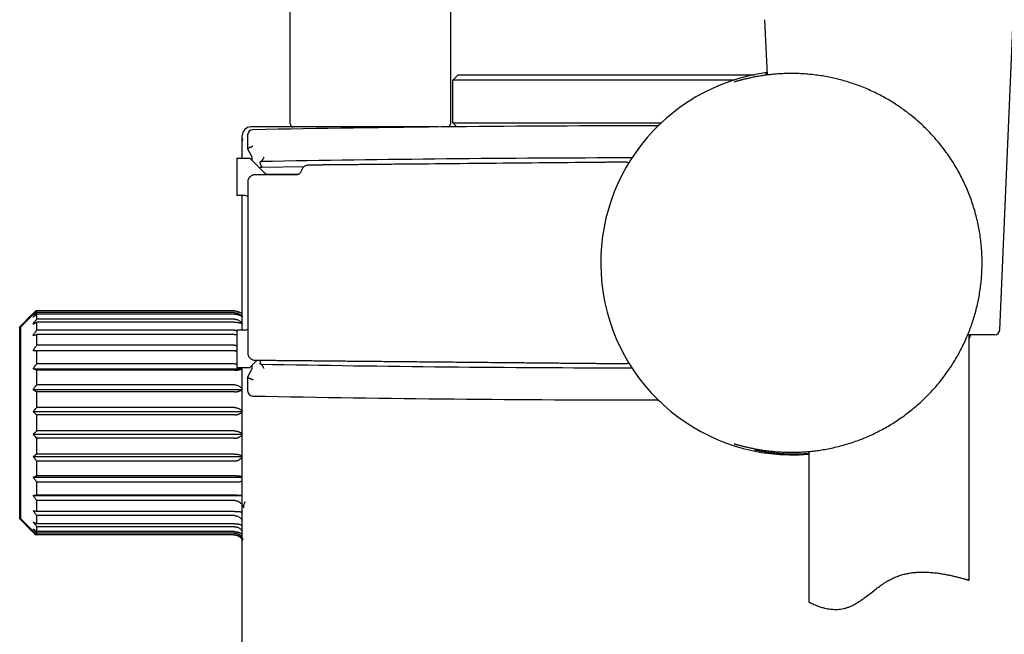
# Model space of a CAD drawing. Header units: millimetres. Extents: x 8 to 1894, y 12 to 2723.
# Tile 106 of 152: x 1364 to 1456, y 1581 to 1638. Entities that reach past the tile are written whole.
import ezdxf

# ---------------------------------------------------------------- set-up
doc = ezdxf.new("R2010")
doc.units = ezdxf.units.MM

msp = doc.modelspace()

# ---------------------------------------------------------------- linework, layer by layer
at = {"color": 7, "linetype": 'Continuous', "lineweight": 30}
for p, q in [((1389.248, 1628.418), (1389.248, 2080.259)), ((1404.248, 2080.259), (1404.248, 1628.418)), ((1433.637, 1638.154), (1433.861, 1632.975)), ((1455.635, 1609.154), (1456.892, 1638.154)), ((1404.964, 1633.008), (1404.464, 1632.508)), ((1424.764, 1632.508), (1404.464, 1632.508)), ((1404.464, 1628.508), (1404.464, 1632.508)), ((1404.964, 1633.008), (1424.764, 1633.008)), ((1424.764, 1633.008), (1432.683, 1633.008)), ((1430.771, 1632.508), (1424.764, 1632.508)), ((1389.487, 1628.125), (1385.564, 1628.125)), ((1391.885, 1628.118), (1389.548, 1628.118)), ((1401.009, 1628.118), (1391.885, 1628.118)), ((1403.05, 1628.118), (1401.009, 1628.118)), ((1404.464, 1628.508), (1404.837, 1628.136)), ((1404.464, 1628.508), (1423.976, 1628.508)), ((1384.764, 1626.715), (1384.764, 1627.325)), ((1385.268, 1627.366), (1385.268, 1626.113)), ((1384.764, 1625.206), (1384.764, 1626.715)), ((1385.679, 1625.293), (1385.268, 1626.113)), ((1384.263, 1625.206), (1384.263, 1621.706)), ((1384.263, 1625.206), (1385.463, 1625.206)), ((1385.463, 1625.206), (1386.817, 1623.853)), ((1385.464, 1625.206), (1385.463, 1625.206)), ((1385.464, 1625.206), (1385.464, 1625.206)), ((1385.464, 1625.206), (1385.464, 1625.206)), ((1385.464, 1625.206), (1386.818, 1623.853)), ((1386.639, 1624.336), (1386.465, 1624.333)), ((1386.516, 1624.879), (1386.503, 1624.879)), ((1390.534, 1624.4), (1386.639, 1624.336)), ((1387.171, 1623.706), (1390.035, 1623.706)), ((1384.963, 1621.706), (1384.263, 1621.706)), ((1384.764, 1609.106), (1384.764, 1621.706)), ((1365.089, 1610.563), (1363.939, 1609.413)), ((1365.188, 1610.563), (1364.038, 1609.413)), ((1365.439, 1610.817), (1365.439, 1610.908)), ((1365.538, 1610.908), (1365.439, 1610.908)), ((1365.538, 1610.751), (1365.538, 1610.908)), ((1384.038, 1610.908), (1365.538, 1610.908)), ((1384.038, 1610.751), (1365.538, 1610.751)), ((1365.538, 1610.143), (1365.538, 1610.607)), ((1384.038, 1610.607), (1365.538, 1610.607)), ((1384.038, 1610.143), (1365.538, 1610.143)), ((1365.538, 1609.11), (1365.538, 1609.862)), ((1384.038, 1609.862), (1365.538, 1609.862)), ((1363.939, 1600.436), (1363.939, 1609.413)), ((1364.038, 1600.436), (1364.038, 1609.413)), ((1384.038, 1609.11), (1365.538, 1609.11)), ((1365.538, 1607.699), (1365.538, 1608.705)), ((1384.038, 1608.705), (1365.538, 1608.705)), ((1384.263, 1609.106), (1384.263, 1605.606)), ((1384.963, 1609.106), (1384.263, 1609.106)), ((1455.136, 1608.675), (1452.65, 1608.675)), ((1452.764, 1585.726), (1452.764, 1608.675)), ((1452.844, 1608.675), (1452.764, 1608.473)), ((1384.038, 1607.699), (1365.538, 1607.699)), ((1365.188, 1607.213), (1384.263, 1607.213)), ((1365.538, 1605.97), (1365.538, 1607.187)), ((1384.038, 1607.187), (1365.538, 1607.187)), ((1384.039, 1605.97), (1365.538, 1605.97)), ((1385.463, 1605.606), (1386.165, 1606.308)), ((1385.464, 1605.606), (1386.166, 1606.308)), ((1386.503, 1605.934), (1386.516, 1605.934)), ((1365.188, 1605.5), (1384.764, 1605.5)), ((1365.538, 1603.999), (1365.538, 1605.374)), ((1384.051, 1605.374), (1365.538, 1605.374)), ((1384.263, 1605.606), (1385.463, 1605.606)), ((1384.721, 1605.606), (1384.764, 1605.551)), ((1384.764, 1602.823), (1384.764, 1605.606)), ((1385.268, 1604.7), (1385.679, 1605.52)), ((1385.464, 1605.606), (1385.463, 1605.606)), ((1385.464, 1605.606), (1385.464, 1605.606)), ((1385.464, 1605.606), (1385.464, 1605.606)), ((1384.04, 1603.999), (1365.538, 1603.999)), ((1385.268, 1604.699), (1385.268, 1603.447)), ((1365.188, 1603.566), (1384.764, 1603.566)), ((1365.538, 1601.873), (1365.538, 1603.344)), ((1384.038, 1603.344), (1365.538, 1603.344)), ((1384.755, 1603.625), (1384.764, 1603.612)), ((1384.764, 1600.173), (1384.764, 1602.823)), ((1365.188, 1601.495), (1384.764, 1601.495)), ((1384.038, 1601.873), (1365.538, 1601.873)), ((1384.038, 1601.188), (1365.538, 1601.188)), ((1365.538, 1599.684), (1365.538, 1601.188)), ((1363.939, 1591.458), (1363.939, 1600.436)), ((1364.038, 1591.458), (1364.038, 1600.436)), ((1365.188, 1599.377), (1384.798, 1599.377)), ((1384.038, 1599.684), (1365.538, 1599.684)), ((1365.538, 1597.527), (1365.538, 1598.999)), ((1384.038, 1598.999), (1365.538, 1598.999)), ((1384.038, 1597.527), (1365.538, 1597.527)), ((1437.764, 1597.765), (1437.764, 1583.69)), ((1365.188, 1597.306), (1384.798, 1597.306)), ((1365.538, 1595.498), (1365.538, 1596.873)), ((1384.041, 1596.873), (1365.538, 1596.873)), ((1365.188, 1595.372), (1384.764, 1595.372)), ((1384.182, 1595.498), (1365.538, 1595.498)), ((1365.538, 1593.685), (1365.538, 1594.902)), ((1384.379, 1594.902), (1365.538, 1594.902)), ((1365.188, 1593.659), (1384.764, 1593.659)), ((1384.255, 1593.685), (1365.538, 1593.685)), ((1365.538, 1592.166), (1365.538, 1593.173)), ((1384.063, 1593.173), (1365.538, 1593.173)), ((1384.038, 1592.166), (1365.538, 1592.166)), ((1384.904, 1592.502), (1384.904, 1592.564)), ((1363.939, 1591.458), (1365.089, 1590.308)), ((1364.038, 1591.458), (1365.188, 1590.308)), ((1365.538, 1591.01), (1365.538, 1591.762)), ((1384.038, 1591.762), (1365.538, 1591.762)), ((1384.038, 1591.01), (1365.538, 1591.01)), ((1365.538, 1590.265), (1365.538, 1590.729)), ((1384.038, 1590.729), (1365.538, 1590.729)), ((1384.038, 1590.265), (1365.538, 1590.265)), ((1365.538, 1589.964), (1365.538, 1590.121)), ((1384.038, 1590.121), (1365.538, 1590.121)), ((1365.439, 1589.964), (1365.439, 1590.055)), ((1365.538, 1589.964), (1365.439, 1589.964)), ((1384.038, 1589.964), (1365.538, 1589.964))]:
    msp.add_line(p, q, dxfattribs=at)
at = {"color": 7, "linetype": 'Continuous', "lineweight": 30, "flags": 128}
for points in [[(1386.629, 1624.351), (1386.571, 1624.45), (1386.522, 1624.538), (1386.484, 1624.616), (1386.456, 1624.685), (1386.439, 1624.742), (1386.431, 1624.79), (1386.434, 1624.828), (1386.446, 1624.855), (1386.469, 1624.872), (1386.503, 1624.879)], [(1452.764, 1608.309), (1452.894, 1608.619), (1452.917, 1608.675)], [(1386.503, 1605.934), (1386.469, 1605.941), (1386.446, 1605.958), (1386.434, 1605.985), (1386.431, 1606.023), (1386.439, 1606.07), (1386.456, 1606.128), (1386.484, 1606.196), (1386.522, 1606.275), (1386.536, 1606.301)]]:
    msp.add_lwpolyline(points, dxfattribs=at)
at = {"color": 7, "linetype": 'Continuous', "lineweight": 30}
for centre, radius, start, end in [((1436.264, 1615.406), 17.962, 97.71804, 274.79242), ((1385.564, 1627.325), 0.8, 90, 180), ((1385.768, 1627.366), 0.5, 91.08075, 180.00105), ((1424.354, -420.271), 2048.5, 90.027262, 91.079562), ((1389.548, 1628.418), 0.3, 180, 270), ((1403.948, 1628.418), 0.3, 284.76595, 0), ((1424.354, -420.271), 2045.5, 90.0877, 91.059936), ((1387.171, 1624.206), 0.5, 225, 270), ((1387.171, 1624.206), 0.5, 225, 270), ((1384.963, 1621.206), 0.5, 51.62623, 90), ((1384.963, 1609.606), 0.5, 270, 308.88689), ((1455.136, 1609.175), 0.5, 270, 357.51874), ((1424.354, 3651.084), 2045.5, 268.940064, 269.9123), ((1385.768, 1603.447), 0.5, 179.99904, 268.91916), ((1424.354, 3651.084), 2048.5, 268.920438, 269.972738)]:
    msp.add_arc(centre, radius, start, end, dxfattribs=at)
for centre, major_axis, start_param, end_param in [((1385.673, 1623.891), (0.006, 1.402), 5.608947, 6.268147), ((1385.673, 1606.922), (-0.006, 1.402), 3.156631, 3.815831)]:
    msp.add_ellipse(centre, major_axis=major_axis, ratio=0.007618, start_param=start_param, end_param=end_param, dxfattribs=at)
for points, knots in [([(1433.038, 1632.852), (1432.984, 1632.843), (1432.853, 1632.821), (1432.656, 1632.784), (1432.446, 1632.742), (1432.247, 1632.7), (1432.059, 1632.658), (1431.883, 1632.617), (1431.719, 1632.578), (1431.568, 1632.54), (1431.431, 1632.505), (1431.307, 1632.473), (1431.197, 1632.444), (1431.098, 1632.417), (1431.011, 1632.393), (1430.935, 1632.373), (1430.877, 1632.357), (1430.834, 1632.346), (1430.807, 1632.339), (1430.792, 1632.336), (1430.791, 1632.335), (1430.79, 1632.335)], [0, 0, 0, 0, 0.041448, 0.101444, 0.161518, 0.221549, 0.281416, 0.340996, 0.400156, 0.458744, 0.516589, 0.573485, 0.629189, 0.684619, 0.741384, 0.797233, 0.851495, 0.896848, 0.937641, 0.97292, 1, 1, 1, 1]), ([(1435.088, 1597.723), (1435.23, 1597.716), (1435.515, 1597.701), (1435.963, 1597.691), (1436.426, 1597.692), (1436.906, 1597.705), (1437.4, 1597.733), (1437.908, 1597.775), (1438.429, 1597.833), (1438.987, 1597.913), (1439.583, 1598.017), (1440.212, 1598.151), (1440.85, 1598.311), (1441.494, 1598.498), (1442.141, 1598.713), (1442.767, 1598.948), (1443.368, 1599.2), (1443.945, 1599.465), (1444.516, 1599.753), (1445.079, 1600.063), (1445.633, 1600.394), (1446.172, 1600.744), (1446.698, 1601.113), (1447.209, 1601.499), (1447.706, 1601.904), (1448.189, 1602.327), (1448.656, 1602.768), (1449.108, 1603.226), (1449.543, 1603.7), (1449.959, 1604.187), (1450.356, 1604.687), (1450.732, 1605.198), (1451.091, 1605.724), (1451.432, 1606.264), (1451.755, 1606.819), (1452.058, 1607.387), (1452.342, 1607.97), (1452.6, 1608.55), (1452.832, 1609.129), (1453.041, 1609.706), (1453.23, 1610.292), (1453.4, 1610.89), (1453.55, 1611.499), (1453.68, 1612.119), (1453.787, 1612.747), (1453.872, 1613.376), (1453.934, 1614.009), (1453.973, 1614.642), (1453.989, 1615.28), (1453.982, 1615.922), (1453.951, 1616.567), (1453.897, 1617.215), (1453.818, 1617.861), (1453.714, 1618.51), (1453.584, 1619.164), (1453.429, 1619.816), (1453.248, 1620.464), (1453.043, 1621.104), (1452.812, 1621.74), (1452.556, 1622.367), (1452.276, 1622.985), (1451.973, 1623.591), (1451.648, 1624.183), (1451.302, 1624.762), (1450.931, 1625.33), (1450.537, 1625.886), (1450.117, 1626.432), (1449.674, 1626.965), (1449.206, 1627.484), (1448.748, 1627.955), (1448.233, 1628.447), (1447.657, 1628.954), (1447.05, 1629.438), (1446.498, 1629.843), (1446.01, 1630.176), (1445.507, 1630.495), (1444.975, 1630.809), (1444.412, 1631.114), (1443.82, 1631.408), (1443.215, 1631.68), (1442.597, 1631.931), (1441.97, 1632.159), (1441.345, 1632.36), (1440.724, 1632.535), (1440.11, 1632.685), (1439.495, 1632.812), (1438.882, 1632.917), (1438.273, 1632.999), (1437.69, 1633.058), (1437.133, 1633.097), (1436.604, 1633.118), (1436.087, 1633.123), (1435.584, 1633.114), (1435.096, 1633.092), (1434.619, 1633.058), (1434.156, 1633.013), (1433.71, 1632.957), (1433.331, 1632.902), (1433.114, 1632.865), (1433.027, 1632.85)], [0, 0, 0, 0, 0.008821, 0.017753, 0.02669, 0.035623, 0.044735, 0.053853, 0.062966, 0.072207, 0.082859, 0.093519, 0.104171, 0.115073, 0.125984, 0.136887, 0.146892, 0.156904, 0.16691, 0.177086, 0.187267, 0.197443, 0.207545, 0.217756, 0.227972, 0.238184, 0.248553, 0.258926, 0.269295, 0.279765, 0.290094, 0.300456, 0.310817, 0.321281, 0.331745, 0.342313, 0.35288, 0.363481, 0.373355, 0.383311, 0.393271, 0.403227, 0.413324, 0.423425, 0.433521, 0.443724, 0.453627, 0.463665, 0.473709, 0.483747, 0.493996, 0.504252, 0.514502, 0.524896, 0.535601, 0.546359, 0.557118, 0.568029, 0.57894, 0.589997, 0.601054, 0.612152, 0.623155, 0.634196, 0.645237, 0.656403, 0.66757, 0.678869, 0.690168, 0.701514, 0.710665, 0.724507, 0.738349, 0.747706, 0.757067, 0.766424, 0.775876, 0.786277, 0.796684, 0.807084, 0.817691, 0.828305, 0.838911, 0.849256, 0.859609, 0.869953, 0.880528, 0.891112, 0.901687, 0.911509, 0.921339, 0.931162, 0.94116, 0.951164, 0.961162, 0.971727, 0.982298, 0.992863, 1, 1, 1, 1]), ([(1433.718, 1633.102), (1433.722, 1633.103), (1433.765, 1633.11), (1433.812, 1633.116), (1433.855, 1633.122)], [0, 0, 0, 0, 0.092658, 1, 1, 1, 1]), ([(1423.38, 1628.229), (1423.43, 1628.232), (1423.531, 1628.237), (1423.676, 1628.283), (1423.791, 1628.337), (1423.849, 1628.384), (1423.868, 1628.4)], [0, 0, 0, 0, 0.286739, 0.572287, 0.858239, 1, 1, 1, 1]), ([(1384.764, 1626.715), (1384.766, 1626.747), (1384.768, 1626.81), (1384.788, 1626.922), (1384.818, 1626.996), (1384.837, 1627.043)], [0, 0, 0, 0, 0.290537, 0.562225, 1, 1, 1, 1]), ([(1385.268, 1626.113), (1385.27, 1626.115), (1385.272, 1626.117), (1385.289, 1626.126), (1385.312, 1626.137), (1385.341, 1626.151), (1385.373, 1626.166), (1385.396, 1626.176), (1385.418, 1626.186), (1385.44, 1626.195), (1385.463, 1626.205), (1385.489, 1626.217), (1385.517, 1626.229), (1385.548, 1626.242), (1385.595, 1626.262), (1385.652, 1626.286), (1385.71, 1626.31), (1385.744, 1626.324), (1385.761, 1626.332), (1385.766, 1626.334), (1385.768, 1626.334)], [0, 0, 0, 0, 0.123082, 0.186098, 0.249693, 0.369662, 0.411998, 0.455383, 0.499747, 0.534401, 0.571999, 0.612466, 0.655696, 0.701554, 0.749871, 0.856746, 0.932652, 0.979828, 0.993216, 1, 1, 1, 1]), ([(1385.268, 1626.113), (1385.268, 1626.113), (1385.268, 1626.113), (1385.268, 1626.113), (1385.268, 1626.113)], [0, 0, 0, 0, 0.56, 1, 1, 1, 1]), ([(1386.516, 1624.879), (1386.524, 1624.881), (1386.54, 1624.885), (1386.57, 1624.912), (1386.603, 1624.954), (1386.638, 1625.007), (1386.678, 1625.071), (1386.713, 1625.131), (1386.744, 1625.186), (1386.773, 1625.237), (1386.795, 1625.275), (1386.807, 1625.296)], [0, 0, 0, 0, 0.122938, 0.246984, 0.372412, 0.499487, 0.617824, 0.749375, 0.814465, 0.898009, 1, 1, 1, 1]), ([(1420.917, 1624.738), (1420.898, 1624.749), (1420.842, 1624.781), (1420.739, 1624.813), (1420.602, 1624.832), (1420.451, 1624.826), (1420.279, 1624.826), (1420.042, 1624.823), (1419.732, 1624.82), (1419.359, 1624.817), (1418.96, 1624.813), (1418.541, 1624.809), (1418.085, 1624.805), (1417.59, 1624.8), (1417.059, 1624.795), (1416.49, 1624.79), (1412.518, 1624.752), (1407.16, 1624.702), (1401.755, 1624.651), (1399.683, 1624.632), (1398.939, 1624.625), (1398.199, 1624.618), (1397.473, 1624.611), (1396.761, 1624.604), (1396.072, 1624.598), (1395.41, 1624.592), (1394.788, 1624.586), (1394.206, 1624.58), (1393.665, 1624.575), (1393.172, 1624.571), (1392.727, 1624.566), (1392.328, 1624.563), (1391.965, 1624.559), (1391.638, 1624.556), (1391.382, 1624.554), (1391.191, 1624.552), (1391.05, 1624.55), (1390.907, 1624.552), (1390.754, 1624.524), (1390.626, 1624.467), (1390.529, 1624.398), (1390.455, 1624.33), (1390.384, 1624.241), (1390.319, 1624.124), (1390.287, 1623.98), (1390.215, 1623.847), (1390.117, 1623.75), (1390.011, 1623.687), (1389.904, 1623.652), (1389.79, 1623.645), (1389.665, 1623.647), (1389.486, 1623.646), (1389.241, 1623.647), (1388.935, 1623.646), (1388.596, 1623.646), (1388.227, 1623.646), (1387.817, 1623.646), (1387.404, 1623.646), (1387.012, 1623.646), (1386.669, 1623.646), (1386.364, 1623.647), (1386.134, 1623.645), (1385.97, 1623.648), (1385.862, 1623.642), (1385.767, 1623.62), (1385.676, 1623.586), (1385.595, 1623.542), (1385.525, 1623.491), (1385.469, 1623.439), (1385.428, 1623.393), (1385.397, 1623.351), (1385.376, 1623.318), (1385.357, 1623.287), (1385.34, 1623.254), (1385.308, 1623.18), (1385.273, 1623.057), (1385.274, 1622.879), (1385.273, 1622.692), (1385.274, 1622.45), (1385.273, 1622.15), (1385.273, 1621.757), (1385.273, 1621.304), (1385.273, 1620.787), (1385.273, 1620.211), (1385.273, 1619.575), (1385.273, 1618.878), (1385.273, 1618.131), (1385.273, 1617.336), (1385.273, 1616.542), (1385.273, 1615.756), (1385.273, 1615.001), (1385.273, 1614.252), (1385.273, 1613.528), (1385.273, 1612.831), (1385.273, 1612.125), (1385.273, 1611.413), (1385.273, 1610.699), (1385.273, 1610.024), (1385.273, 1609.403), (1385.273, 1608.835), (1385.273, 1608.318), (1385.274, 1607.869), (1385.273, 1607.488), (1385.274, 1607.22), (1385.272, 1607.023), (1385.278, 1606.89), (1385.309, 1606.772), (1385.355, 1606.67), (1385.41, 1606.584), (1385.47, 1606.515), (1385.531, 1606.46), (1385.603, 1606.409), (1385.681, 1606.368), (1385.787, 1606.33), (1385.922, 1606.305), (1386.105, 1606.31), (1386.339, 1606.306), (1386.627, 1606.304), (1386.972, 1606.3), (1387.367, 1606.297), (1387.811, 1606.293), (1388.304, 1606.288), (1388.835, 1606.283), (1389.401, 1606.278), (1390.001, 1606.272), (1390.638, 1606.266), (1391.298, 1606.26), (1392.324, 1606.25), (1393.723, 1606.237), (1395.507, 1606.22), (1397.335, 1606.203), (1399.206, 1606.186), (1401.109, 1606.168), (1403.043, 1606.149), (1405.008, 1606.131), (1407.014, 1606.112), (1408.618, 1606.097), (1409.806, 1606.086), (1410.567, 1606.079), (1411.334, 1606.072), (1412.106, 1606.064), (1412.878, 1606.057), (1413.636, 1606.05), (1414.389, 1606.043), (1415.124, 1606.036), (1415.838, 1606.029), (1416.507, 1606.023), (1417.131, 1606.017), (1417.7, 1606.012), (1418.215, 1606.007), (1418.68, 1606.003), (1419.103, 1605.999), (1419.486, 1605.995), (1419.828, 1605.992), (1420.109, 1605.989), (1420.334, 1605.987), (1420.51, 1605.985), (1420.662, 1605.984), (1420.788, 1606.014), (1420.872, 1606.046), (1420.911, 1606.07), (1420.921, 1606.076)], [0, 0, 0, 0, 0.000725, 0.002179, 0.003647, 0.005362, 0.007312, 0.009491, 0.013378, 0.017832, 0.022144, 0.026881, 0.032042, 0.037627, 0.043636, 0.050069, 0.056897, 0.178309, 0.231756, 0.240157, 0.248558, 0.256959, 0.265257, 0.273166, 0.281111, 0.288599, 0.29563, 0.302203, 0.30832, 0.31398, 0.318898, 0.323409, 0.327515, 0.331214, 0.334507, 0.336174, 0.337713, 0.339282, 0.34102, 0.342944, 0.34396, 0.345048, 0.346331, 0.347825, 0.34955, 0.351299, 0.352845, 0.354185, 0.355441, 0.356635, 0.358037, 0.359673, 0.362713, 0.366328, 0.370041, 0.374211, 0.37884, 0.383927, 0.388241, 0.392119, 0.395562, 0.398569, 0.399909, 0.401121, 0.402226, 0.403225, 0.404389, 0.405362, 0.406144, 0.40696, 0.407477, 0.407883, 0.408296, 0.408716, 0.409142, 0.411007, 0.413001, 0.415135, 0.417387, 0.421182, 0.425319, 0.430688, 0.436542, 0.442878, 0.450205, 0.458087, 0.466524, 0.475516, 0.485064, 0.493444, 0.502148, 0.510653, 0.518842, 0.526717, 0.534277, 0.542782, 0.550849, 0.558479, 0.565671, 0.57189, 0.577741, 0.583222, 0.58709, 0.590674, 0.592297, 0.593784, 0.595156, 0.596417, 0.597564, 0.598598, 0.59952, 0.600329, 0.601576, 0.60252, 0.604124, 0.60619, 0.608707, 0.612054, 0.615958, 0.620418, 0.625435, 0.631009, 0.637139, 0.643429, 0.650214, 0.657491, 0.665009, 0.672603, 0.692275, 0.712439, 0.733095, 0.754242, 0.775881, 0.797612, 0.819817, 0.842496, 0.865649, 0.874186, 0.882786, 0.891448, 0.900173, 0.908961, 0.917635, 0.925889, 0.934478, 0.942552, 0.950112, 0.957157, 0.963688, 0.969398, 0.974647, 0.979435, 0.983761, 0.987626, 0.991029, 0.993279, 0.99527, 0.996983, 0.998431, 0.999624, 1, 1, 1, 1]), ([(1386.465, 1624.333), (1386.444, 1624.33), (1386.416, 1624.327), (1386.395, 1624.291), (1386.389, 1624.281)], [0, 0, 0, 0, 0.749457, 1, 1, 1, 1]), ([(1386.629, 1624.351), (1386.629, 1624.35), (1386.627, 1624.349), (1386.612, 1624.346), (1386.583, 1624.342), (1386.536, 1624.338), (1386.489, 1624.335), (1386.465, 1624.333)], [0, 0, 0, 0, 0.159139, 0.325031, 0.499028, 0.74322, 1, 1, 1, 1]), ([(1365.089, 1610.563), (1365.153, 1610.628), (1365.269, 1610.743), (1365.387, 1610.857), (1365.439, 1610.908)], [0, 0, 0, 0, 0.559494, 1, 1, 1, 1]), ([(1365.188, 1610.563), (1365.253, 1610.628), (1365.369, 1610.743), (1365.486, 1610.857), (1365.538, 1610.908)], [0, 0, 0, 0, 0.559494, 1, 1, 1, 1]), ([(1365.188, 1610.342), (1365.253, 1610.419), (1365.369, 1610.555), (1365.486, 1610.691), (1365.538, 1610.751)], [0, 0, 0, 0, 0.559494, 1, 1, 1, 1]), ([(1365.188, 1610.342), (1365.253, 1610.392), (1365.369, 1610.481), (1365.486, 1610.569), (1365.538, 1610.607)], [0, 0, 0, 0, 0.559494, 1, 1, 1, 1]), ([(1384.038, 1610.908), (1384.077, 1610.907), (1384.154, 1610.904), (1384.254, 1610.887), (1384.34, 1610.864), (1384.412, 1610.838), (1384.491, 1610.804), (1384.575, 1610.757), (1384.674, 1610.689), (1384.731, 1610.631), (1384.764, 1610.596)], [0, 0, 0, 0, 0.130215, 0.260396, 0.348773, 0.439426, 0.533177, 0.66196, 0.798634, 1, 1, 1, 1]), ([(1384.038, 1610.751), (1384.074, 1610.749), (1384.145, 1610.747), (1384.251, 1610.726), (1384.355, 1610.693), (1384.456, 1610.647), (1384.552, 1610.589), (1384.642, 1610.518), (1384.714, 1610.449), (1384.751, 1610.401), (1384.764, 1610.384)], [0, 0, 0, 0, 0.120666, 0.243003, 0.368165, 0.497197, 0.631015, 0.770387, 0.915935, 1, 1, 1, 1]), ([(1384.038, 1610.607), (1384.077, 1610.606), (1384.154, 1610.605), (1384.254, 1610.591), (1384.34, 1610.573), (1384.412, 1610.554), (1384.491, 1610.527), (1384.575, 1610.492), (1384.674, 1610.439), (1384.731, 1610.394), (1384.764, 1610.367)], [0, 0, 0, 0, 0.130215, 0.260396, 0.348773, 0.439426, 0.533177, 0.66196, 0.798634, 1, 1, 1, 1]), ([(1365.188, 1609.688), (1365.253, 1609.773), (1365.369, 1609.925), (1365.486, 1610.076), (1365.538, 1610.143)], [0, 0, 0, 0, 0.559494, 1, 1, 1, 1]), ([(1365.188, 1609.688), (1365.253, 1609.721), (1365.369, 1609.779), (1365.486, 1609.837), (1365.538, 1609.862)], [0, 0, 0, 0, 0.559494, 1, 1, 1, 1]), ([(1384.038, 1610.143), (1384.074, 1610.141), (1384.145, 1610.138), (1384.251, 1610.115), (1384.355, 1610.079), (1384.456, 1610.028), (1384.552, 1609.962), (1384.642, 1609.883), (1384.714, 1609.807), (1384.751, 1609.754), (1384.764, 1609.734)], [0, 0, 0, 0, 0.120666, 0.243003, 0.368165, 0.497197, 0.631015, 0.770387, 0.915935, 1, 1, 1, 1]), ([(1384.038, 1609.862), (1384.077, 1609.862), (1384.154, 1609.861), (1384.254, 1609.852), (1384.34, 1609.84), (1384.412, 1609.827), (1384.491, 1609.81), (1384.575, 1609.786), (1384.674, 1609.752), (1384.731, 1609.722), (1384.764, 1609.704)], [0, 0, 0, 0, 0.130215, 0.260396, 0.348773, 0.439426, 0.533177, 0.66196, 0.798634, 1, 1, 1, 1]), ([(1365.188, 1608.629), (1365.253, 1608.719), (1365.369, 1608.88), (1365.486, 1609.04), (1365.538, 1609.11)], [0, 0, 0, 0, 0.5594943, 1, 1, 1, 1]), ([(1365.188, 1608.629), (1365.253, 1608.644), (1365.369, 1608.669), (1365.486, 1608.694), (1365.538, 1608.705)], [0, 0, 0, 0, 0.5594943, 1, 1, 1, 1]), ([(1384.038, 1609.11), (1384.074, 1609.109), (1384.145, 1609.105), (1384.221, 1609.091), (1384.259, 1609.076), (1384.263, 1609.074)], [0, 0, 0, 0, 0.465229, 0.936904, 1, 1, 1, 1]), ([(1384.038, 1608.705), (1384.077, 1608.705), (1384.153, 1608.705), (1384.227, 1608.702), (1384.263, 1608.7)], [0, 0, 0, 0, 0.5047746, 1, 1, 1, 1]), ([(1365.188, 1607.213), (1365.253, 1607.304), (1365.369, 1607.466), (1365.486, 1607.628), (1365.538, 1607.699)], [0, 0, 0, 0, 0.559494, 1, 1, 1, 1]), ([(1384.038, 1607.699), (1384.074, 1607.697), (1384.145, 1607.694), (1384.221, 1607.679), (1384.259, 1607.664), (1384.263, 1607.663)], [0, 0, 0, 0, 0.4652291, 0.9369036, 1, 1, 1, 1]), ([(1365.188, 1607.213), (1365.253, 1607.208), (1365.369, 1607.199), (1365.486, 1607.191), (1365.538, 1607.187)], [0, 0, 0, 0, 0.559494, 1, 1, 1, 1]), ([(1384.038, 1607.187), (1384.077, 1607.187), (1384.153, 1607.187), (1384.227, 1607.188), (1384.263, 1607.189)], [0, 0, 0, 0, 0.504775, 1, 1, 1, 1]), ([(1365.188, 1605.5), (1365.253, 1605.588), (1365.369, 1605.745), (1365.486, 1605.901), (1365.538, 1605.97)], [0, 0, 0, 0, 0.559494, 1, 1, 1, 1]), ([(1384.039, 1605.97), (1384.079, 1605.969), (1384.155, 1605.966), (1384.228, 1605.946), (1384.263, 1605.936)], [0, 0, 0, 0, 0.519235, 1, 1, 1, 1]), ([(1386.807, 1605.517), (1386.79, 1605.547), (1386.761, 1605.598), (1386.724, 1605.662), (1386.698, 1605.707), (1386.677, 1605.743), (1386.658, 1605.774), (1386.633, 1605.814), (1386.603, 1605.859), (1386.57, 1605.901), (1386.54, 1605.928), (1386.524, 1605.932), (1386.516, 1605.934)], [0, 0, 0, 0, 0.145968, 0.250437, 0.317972, 0.382161, 0.443015, 0.500548, 0.627629, 0.753054, 0.877086, 1, 1, 1, 1]), ([(1365.188, 1605.5), (1365.253, 1605.476), (1365.369, 1605.434), (1365.486, 1605.392), (1365.538, 1605.374)], [0, 0, 0, 0, 0.559494, 1, 1, 1, 1]), ([(1384.051, 1605.374), (1384.089, 1605.374), (1384.166, 1605.375), (1384.266, 1605.381), (1384.351, 1605.39), (1384.423, 1605.399), (1384.501, 1605.412), (1384.584, 1605.429), (1384.68, 1605.453), (1384.734, 1605.473), (1384.764, 1605.485)], [0, 0, 0, 0, 0.132262, 0.264225, 0.353677, 0.445339, 0.540057, 0.67074, 0.809455, 1, 1, 1, 1]), ([(1365.188, 1603.566), (1365.253, 1603.647), (1365.369, 1603.792), (1365.486, 1603.936), (1365.538, 1603.999)], [0, 0, 0, 0, 0.559494, 1, 1, 1, 1]), ([(1384.04, 1603.999), (1384.099, 1603.996), (1384.216, 1603.989), (1384.38, 1603.932), (1384.53, 1603.848), (1384.614, 1603.774), (1384.656, 1603.736)], [0, 0, 0, 0, 0.247534, 0.498801, 0.744103, 1, 1, 1, 1]), ([(1385.268, 1604.7), (1385.27, 1604.698), (1385.272, 1604.696), (1385.289, 1604.687), (1385.312, 1604.675), (1385.341, 1604.662), (1385.374, 1604.647), (1385.396, 1604.637), (1385.418, 1604.627), (1385.44, 1604.617), (1385.463, 1604.608), (1385.489, 1604.596), (1385.517, 1604.584), (1385.548, 1604.571), (1385.595, 1604.551), (1385.651, 1604.527), (1385.709, 1604.502), (1385.744, 1604.488), (1385.761, 1604.481), (1385.766, 1604.479), (1385.768, 1604.478)], [0, 0, 0, 0, 0.123083, 0.186098, 0.249693, 0.369658, 0.411995, 0.455382, 0.499746, 0.534381, 0.571969, 0.612433, 0.655667, 0.701537, 0.74987, 0.856206, 0.931948, 0.979308, 0.992913, 1, 1, 1, 1]), ([(1385.268, 1604.7), (1385.268, 1604.7), (1385.268, 1604.7), (1385.268, 1604.7), (1385.268, 1604.7)], [0, 0, 0, 0, 0.56, 1, 1, 1, 1]), ([(1365.188, 1603.566), (1365.253, 1603.524), (1365.369, 1603.45), (1365.486, 1603.377), (1365.538, 1603.344)], [0, 0, 0, 0, 0.559494, 1, 1, 1, 1]), ([(1384.038, 1603.344), (1384.077, 1603.345), (1384.154, 1603.347), (1384.254, 1603.358), (1384.34, 1603.373), (1384.412, 1603.389), (1384.491, 1603.411), (1384.575, 1603.441), (1384.674, 1603.485), (1384.731, 1603.522), (1384.764, 1603.545)], [0, 0, 0, 0, 0.130215, 0.260396, 0.348773, 0.439426, 0.533177, 0.66196, 0.798634, 1, 1, 1, 1]), ([(1384.656, 1603.736), (1384.676, 1603.716), (1384.711, 1603.68), (1384.742, 1603.642), (1384.755, 1603.625)], [0, 0, 0, 0, 0.563905, 1, 1, 1, 1]), ([(1423.887, 1602.398), (1423.862, 1602.419), (1423.798, 1602.472), (1423.676, 1602.53), (1423.531, 1602.575), (1423.43, 1602.581), (1423.38, 1602.584)], [0, 0, 0, 0, 0.177975, 0.452001, 0.725653, 1, 1, 1, 1]), ([(1365.188, 1601.495), (1365.253, 1601.565), (1365.369, 1601.692), (1365.486, 1601.818), (1365.538, 1601.873)], [0, 0, 0, 0, 0.559494, 1, 1, 1, 1]), ([(1365.188, 1601.495), (1365.253, 1601.437), (1365.369, 1601.335), (1365.486, 1601.233), (1365.538, 1601.188)], [0, 0, 0, 0, 0.559494, 1, 1, 1, 1]), ([(1384.038, 1601.873), (1384.074, 1601.872), (1384.145, 1601.869), (1384.251, 1601.85), (1384.355, 1601.82), (1384.456, 1601.777), (1384.552, 1601.723), (1384.642, 1601.657), (1384.714, 1601.593), (1384.751, 1601.549), (1384.764, 1601.533)], [0, 0, 0, 0, 0.120666, 0.243003, 0.368165, 0.497197, 0.631015, 0.770387, 0.915935, 1, 1, 1, 1]), ([(1384.038, 1601.188), (1384.077, 1601.189), (1384.154, 1601.191), (1384.254, 1601.207), (1384.34, 1601.227), (1384.412, 1601.25), (1384.491, 1601.281), (1384.575, 1601.322), (1384.674, 1601.383), (1384.731, 1601.435), (1384.764, 1601.466)], [0, 0, 0, 0, 0.130215, 0.260396, 0.348773, 0.439426, 0.533177, 0.66196, 0.798634, 1, 1, 1, 1]), ([(1365.188, 1599.377), (1365.253, 1599.435), (1365.369, 1599.537), (1365.486, 1599.639), (1365.538, 1599.684)], [0, 0, 0, 0, 0.559494, 1, 1, 1, 1]), ([(1365.188, 1599.377), (1365.253, 1599.307), (1365.369, 1599.18), (1365.486, 1599.054), (1365.538, 1598.999)], [0, 0, 0, 0, 0.5594943, 1, 1, 1, 1]), ([(1384.038, 1599.684), (1384.074, 1599.683), (1384.145, 1599.681), (1384.251, 1599.665), (1384.355, 1599.641), (1384.456, 1599.606), (1384.552, 1599.562), (1384.642, 1599.509), (1384.726, 1599.447), (1384.774, 1599.401), (1384.798, 1599.377)], [0, 0, 0, 0, 0.112968, 0.227501, 0.344677, 0.465478, 0.590758, 0.721239, 0.857502, 1, 1, 1, 1]), ([(1384.038, 1598.999), (1384.077, 1599), (1384.154, 1599.003), (1384.254, 1599.022), (1384.34, 1599.047), (1384.412, 1599.075), (1384.491, 1599.113), (1384.575, 1599.164), (1384.688, 1599.25), (1384.754, 1599.327), (1384.798, 1599.377)], [0, 0, 0, 0, 0.122381, 0.244729, 0.327789, 0.412988, 0.501098, 0.622133, 0.750584, 1, 1, 1, 1]), ([(1384.764, 1576.014), (1384.764, 1576.472), (1384.764, 1577.431), (1384.764, 1579.003), (1384.764, 1580.751), (1384.764, 1582.682), (1384.764, 1584.793), (1384.764, 1586.953), (1384.764, 1588.749), (1384.764, 1590.118), (1384.764, 1591.138), (1384.764, 1592.165), (1384.764, 1593.126), (1384.764, 1593.991), (1384.764, 1594.819), (1384.764, 1595.768), (1384.764, 1596.805), (1384.764, 1597.831), (1384.764, 1598.712), (1384.764, 1599.479), (1384.764, 1599.952), (1384.764, 1600.173)], [0, 0, 0, 0, 0.064176, 0.134289, 0.210409, 0.292588, 0.380868, 0.475284, 0.559367, 0.600283, 0.641347, 0.68256, 0.723923, 0.756379, 0.785911, 0.821609, 0.868301, 0.908043, 0.942407, 0.973057, 1, 1, 1, 1]), ([(1430.789, 1598.478), (1430.788, 1598.478), (1430.787, 1598.478), (1430.794, 1598.477), (1430.809, 1598.473), (1430.837, 1598.466), (1430.878, 1598.455), (1430.933, 1598.441), (1431.002, 1598.422), (1431.084, 1598.4), (1431.18, 1598.374), (1431.287, 1598.345), (1431.407, 1598.314), (1431.54, 1598.28), (1431.686, 1598.243), (1431.845, 1598.205), (1432.016, 1598.165), (1432.198, 1598.124), (1432.392, 1598.083), (1432.58, 1598.044), (1432.711, 1598.02), (1432.769, 1598.009)], [0, 0, 0, 0, 0.0043689, 0.0351497, 0.0720657, 0.1149397, 0.1633215, 0.2162149, 0.2724201, 0.3308099, 0.3904882, 0.449608, 0.5095383, 0.5705694, 0.6325242, 0.6952996, 0.7588398, 0.8230779, 0.8848687, 0.9488152, 1, 1, 1, 1]), ([(1365.188, 1597.306), (1365.253, 1597.348), (1365.369, 1597.422), (1365.486, 1597.495), (1365.538, 1597.527)], [0, 0, 0, 0, 0.559494, 1, 1, 1, 1]), ([(1384.038, 1597.527), (1384.074, 1597.527), (1384.145, 1597.525), (1384.251, 1597.514), (1384.355, 1597.496), (1384.456, 1597.471), (1384.552, 1597.44), (1384.642, 1597.401), (1384.726, 1597.357), (1384.774, 1597.324), (1384.798, 1597.306)], [0, 0, 0, 0, 0.112968, 0.227501, 0.344677, 0.465478, 0.590758, 0.721239, 0.857502, 1, 1, 1, 1]), ([(1437.764, 1597.565), (1437.628, 1597.555), (1437.31, 1597.53), (1436.825, 1597.512), (1436.304, 1597.506), (1435.797, 1597.515), (1435.305, 1597.538), (1434.823, 1597.574), (1434.355, 1597.623), (1433.903, 1597.681), (1433.472, 1597.749), (1433.069, 1597.823), (1432.809, 1597.874), (1432.691, 1597.901), (1432.691, 1597.901)], [0, 0, 0, 0, 0.066645, 0.156007, 0.24531, 0.336211, 0.427171, 0.518076, 0.613739, 0.709465, 0.80513, 0.902502, 0.999937, 1, 1, 1, 1]), ([(1432.758, 1598.012), (1432.82, 1598), (1432.996, 1597.966), (1433.315, 1597.913), (1433.714, 1597.855), (1434.138, 1597.802), (1434.44, 1597.774), (1434.591, 1597.759)], [0, 0, 0, 0, 0.1178146, 0.3357304, 0.5571113, 0.7786232, 1, 1, 1, 1]), ([(1434.609, 1597.758), (1434.705, 1597.75), (1434.865, 1597.737), (1435.03, 1597.727), (1435.096, 1597.723)], [0, 0, 0, 0, 0.601486, 1, 1, 1, 1]), ([(1365.188, 1597.306), (1365.253, 1597.225), (1365.369, 1597.08), (1365.486, 1596.936), (1365.538, 1596.873)], [0, 0, 0, 0, 0.559494, 1, 1, 1, 1]), ([(1384.041, 1596.873), (1384.076, 1596.874), (1384.147, 1596.876), (1384.239, 1596.895), (1384.318, 1596.92), (1384.385, 1596.947), (1384.488, 1596.999), (1384.622, 1597.092), (1384.71, 1597.194), (1384.755, 1597.247)], [0, 0, 0, 0, 0.1226764, 0.2452596, 0.3282228, 0.4129915, 0.5002406, 0.7409365, 1, 1, 1, 1]), ([(1365.188, 1595.372), (1365.253, 1595.396), (1365.369, 1595.438), (1365.486, 1595.48), (1365.538, 1595.498)], [0, 0, 0, 0, 0.5594943, 1, 1, 1, 1]), ([(1365.188, 1595.372), (1365.253, 1595.284), (1365.369, 1595.127), (1365.486, 1594.971), (1365.538, 1594.902)], [0, 0, 0, 0, 0.5594943, 1, 1, 1, 1]), ([(1384.182, 1595.498), (1384.221, 1595.498), (1384.301, 1595.497), (1384.42, 1595.49), (1384.539, 1595.478), (1384.649, 1595.463), (1384.724, 1595.451), (1384.759, 1595.444), (1384.764, 1595.443)], [0, 0, 0, 0, 0.186694, 0.378224, 0.578342, 0.790344, 0.967917, 1, 1, 1, 1]), ([(1384.764, 1595.002), (1384.738, 1594.988), (1384.681, 1594.957), (1384.587, 1594.926), (1384.485, 1594.905), (1384.415, 1594.903), (1384.379, 1594.902)], [0, 0, 0, 0, 0.2280596, 0.4786162, 0.7342742, 1, 1, 1, 1]), ([(1365.188, 1593.659), (1365.253, 1593.664), (1365.369, 1593.673), (1365.486, 1593.681), (1365.538, 1593.685)], [0, 0, 0, 0, 0.559494, 1, 1, 1, 1]), ([(1365.188, 1593.659), (1365.253, 1593.568), (1365.369, 1593.406), (1365.486, 1593.244), (1365.538, 1593.173)], [0, 0, 0, 0, 0.559494, 1, 1, 1, 1]), ([(1384.063, 1593.173), (1384.104, 1593.171), (1384.185, 1593.168), (1384.29, 1593.14), (1384.378, 1593.104), (1384.451, 1593.064), (1384.529, 1593.011), (1384.609, 1592.942), (1384.691, 1592.854), (1384.768, 1592.752), (1384.813, 1592.677), (1384.836, 1592.638)], [0, 0, 0, 0, 0.1234092, 0.2453505, 0.3275914, 0.4117108, 0.4986374, 0.6134227, 0.7343451, 0.8628123, 1, 1, 1, 1]), ([(1384.255, 1593.685), (1384.321, 1593.685), (1384.461, 1593.686), (1384.623, 1593.688), (1384.725, 1593.691), (1384.759, 1593.691), (1384.764, 1593.692)], [0, 0, 0, 0, 0.374231, 0.790793, 0.963535, 1, 1, 1, 1]), ([(1384.904, 1592.564), (1384.907, 1592.622), (1384.914, 1592.737), (1384.959, 1592.912), (1385.012, 1593.027), (1385.038, 1593.085)], [0, 0, 0, 0, 0.331102, 0.666384, 1, 1, 1, 1]), ([(1365.188, 1592.243), (1365.253, 1592.228), (1365.369, 1592.203), (1365.486, 1592.178), (1365.538, 1592.166)], [0, 0, 0, 0, 0.559494, 1, 1, 1, 1]), ([(1365.188, 1592.243), (1365.253, 1592.153), (1365.369, 1591.992), (1365.486, 1591.832), (1365.538, 1591.762)], [0, 0, 0, 0, 0.559494, 1, 1, 1, 1]), ([(1384.038, 1592.166), (1384.07, 1592.166), (1384.133, 1592.166), (1384.228, 1592.163), (1384.312, 1592.159), (1384.384, 1592.153), (1384.447, 1592.148), (1384.508, 1592.142), (1384.58, 1592.133), (1384.66, 1592.121), (1384.726, 1592.109), (1384.758, 1592.102), (1384.764, 1592.1)], [0, 0, 0, 0, 0.108233, 0.218169, 0.330628, 0.409123, 0.49035, 0.574518, 0.661825, 0.801507, 0.958002, 1, 1, 1, 1]), ([(1384.836, 1592.638), (1384.85, 1592.613), (1384.874, 1592.569), (1384.895, 1592.523), (1384.904, 1592.502)], [0, 0, 0, 0, 0.559861, 1, 1, 1, 1]), ([(1365.188, 1591.184), (1365.253, 1591.151), (1365.369, 1591.093), (1365.486, 1591.035), (1365.538, 1591.01)], [0, 0, 0, 0, 0.559494, 1, 1, 1, 1]), ([(1365.188, 1591.184), (1365.253, 1591.099), (1365.369, 1590.947), (1365.486, 1590.796), (1365.538, 1590.729)], [0, 0, 0, 0, 0.559494, 1, 1, 1, 1]), ([(1384.038, 1591.762), (1384.086, 1591.759), (1384.183, 1591.754), (1384.321, 1591.711), (1384.451, 1591.646), (1384.568, 1591.562), (1384.672, 1591.461), (1384.736, 1591.387), (1384.764, 1591.345), (1384.764, 1591.344)], [0, 0, 0, 0, 0.164045, 0.331364, 0.493858, 0.663315, 0.825508, 0.994749, 1, 1, 1, 1]), ([(1365.089, 1590.308), (1365.153, 1590.244), (1365.269, 1590.129), (1365.387, 1590.014), (1365.439, 1589.964)], [0, 0, 0, 0, 0.559494, 1, 1, 1, 1]), ([(1365.188, 1590.53), (1365.253, 1590.48), (1365.369, 1590.391), (1365.486, 1590.303), (1365.538, 1590.265)], [0, 0, 0, 0, 0.559494, 1, 1, 1, 1]), ([(1365.188, 1590.53), (1365.253, 1590.453), (1365.369, 1590.317), (1365.486, 1590.181), (1365.538, 1590.121)], [0, 0, 0, 0, 0.559494, 1, 1, 1, 1]), ([(1365.188, 1590.308), (1365.253, 1590.244), (1365.369, 1590.129), (1365.486, 1590.014), (1365.538, 1589.964)], [0, 0, 0, 0, 0.559494, 1, 1, 1, 1]), ([(1384.038, 1591.01), (1384.07, 1591.009), (1384.133, 1591.008), (1384.228, 1591.001), (1384.312, 1590.991), (1384.384, 1590.98), (1384.447, 1590.967), (1384.508, 1590.953), (1384.58, 1590.933), (1384.66, 1590.905), (1384.726, 1590.878), (1384.758, 1590.861), (1384.764, 1590.857)], [0, 0, 0, 0, 0.108233, 0.218169, 0.330628, 0.409123, 0.49035, 0.574518, 0.661825, 0.801507, 0.958002, 1, 1, 1, 1]), ([(1384.038, 1590.729), (1384.086, 1590.727), (1384.183, 1590.722), (1384.321, 1590.681), (1384.451, 1590.62), (1384.568, 1590.541), (1384.672, 1590.445), (1384.736, 1590.376), (1384.764, 1590.336), (1384.764, 1590.334)], [0, 0, 0, 0, 0.164045, 0.331364, 0.493858, 0.663315, 0.825508, 0.994749, 1, 1, 1, 1]), ([(1384.038, 1590.265), (1384.07, 1590.264), (1384.133, 1590.263), (1384.228, 1590.252), (1384.312, 1590.237), (1384.384, 1590.219), (1384.447, 1590.2), (1384.508, 1590.178), (1384.58, 1590.148), (1384.66, 1590.105), (1384.726, 1590.065), (1384.758, 1590.039), (1384.764, 1590.033)], [0, 0, 0, 0, 0.1082325, 0.2181694, 0.3306283, 0.4091235, 0.4903496, 0.5745176, 0.6618254, 0.8015071, 0.9580025, 1, 1, 1, 1]), ([(1384.038, 1590.121), (1384.086, 1590.119), (1384.183, 1590.115), (1384.321, 1590.078), (1384.451, 1590.023), (1384.568, 1589.952), (1384.672, 1589.866), (1384.736, 1589.804), (1384.764, 1589.768), (1384.764, 1589.766)], [0, 0, 0, 0, 0.1640451, 0.3313645, 0.4938578, 0.6633146, 0.8255079, 0.9947488, 1, 1, 1, 1]), ([(1383.939, 1589.964), (1383.97, 1589.963), (1384.034, 1589.962), (1384.129, 1589.948), (1384.212, 1589.928), (1384.285, 1589.905), (1384.347, 1589.881), (1384.409, 1589.852), (1384.48, 1589.812), (1384.562, 1589.758), (1384.65, 1589.683), (1384.735, 1589.593), (1384.781, 1589.525), (1384.805, 1589.489)], [0, 0, 0, 0, 0.081765, 0.164818, 0.249776, 0.309076, 0.370439, 0.434025, 0.499982, 0.605506, 0.723732, 0.855092, 1, 1, 1, 1]), ([(1384.038, 1589.964), (1384.07, 1589.963), (1384.133, 1589.962), (1384.228, 1589.948), (1384.312, 1589.928), (1384.384, 1589.905), (1384.447, 1589.881), (1384.508, 1589.852), (1384.58, 1589.812), (1384.66, 1589.757), (1384.726, 1589.705), (1384.758, 1589.671), (1384.764, 1589.663)], [0, 0, 0, 0, 0.108233, 0.218169, 0.330628, 0.409123, 0.49035, 0.574518, 0.661825, 0.801507, 0.958002, 1, 1, 1, 1]), ([(1384.696, 1589.726), (1384.711, 1589.707), (1384.753, 1589.654), (1384.784, 1589.595), (1384.805, 1589.558)], [0, 0, 0, 0, 0.3538819, 1, 1, 1, 1]), ([(1437.764, 1583.69), (1437.767, 1583.689), (1437.772, 1583.686), (1437.814, 1583.664), (1437.881, 1583.63), (1437.988, 1583.577), (1438.141, 1583.504), (1438.353, 1583.41), (1438.607, 1583.31), (1438.904, 1583.208), (1439.215, 1583.122), (1439.524, 1583.057), (1439.821, 1583.014), (1440.141, 1582.99), (1440.452, 1582.994), (1440.746, 1583.021), (1441.019, 1583.067), (1441.299, 1583.139), (1441.58, 1583.237), (1441.859, 1583.361), (1442.134, 1583.507), (1442.407, 1583.672), (1442.745, 1583.898), (1443.144, 1584.192), (1443.608, 1584.554), (1444.053, 1584.903), (1444.483, 1585.225), (1444.874, 1585.493), (1445.259, 1585.726), (1445.637, 1585.919), (1446.037, 1586.086), (1446.449, 1586.223), (1446.866, 1586.329), (1447.281, 1586.406), (1447.692, 1586.456), (1448.099, 1586.482), (1448.54, 1586.489), (1449.008, 1586.473), (1449.495, 1586.431), (1449.96, 1586.372), (1450.398, 1586.301), (1450.805, 1586.223), (1451.179, 1586.142), (1451.521, 1586.062), (1451.834, 1585.983), (1452.1, 1585.913), (1452.309, 1585.856), (1452.468, 1585.811), (1452.583, 1585.778), (1452.679, 1585.751), (1452.741, 1585.732), (1452.768, 1585.725), (1452.763, 1585.726), (1452.762, 1585.726)], [0, 0, 0, 0, 0.01824, 0.036562, 0.055109, 0.073738, 0.098968, 0.123211, 0.147759, 0.172459, 0.197471, 0.215603, 0.233814, 0.252173, 0.270658, 0.284356, 0.298136, 0.31206, 0.326099, 0.339788, 0.35357, 0.367464, 0.381411, 0.40572, 0.430142, 0.454819, 0.475478, 0.496204, 0.512903, 0.530399, 0.548033, 0.565888, 0.583894, 0.601366, 0.618961, 0.636727, 0.654594, 0.677834, 0.701251, 0.724998, 0.748898, 0.772551, 0.796344, 0.820348, 0.844644, 0.870364, 0.893243, 0.913005, 0.932854, 0.949504, 0.974403, 0.996549, 1, 1, 1, 1])]:
    msp.add_open_spline(points, degree=3, knots=knots, dxfattribs=at)

doc.saveas('drawing.dxf')
